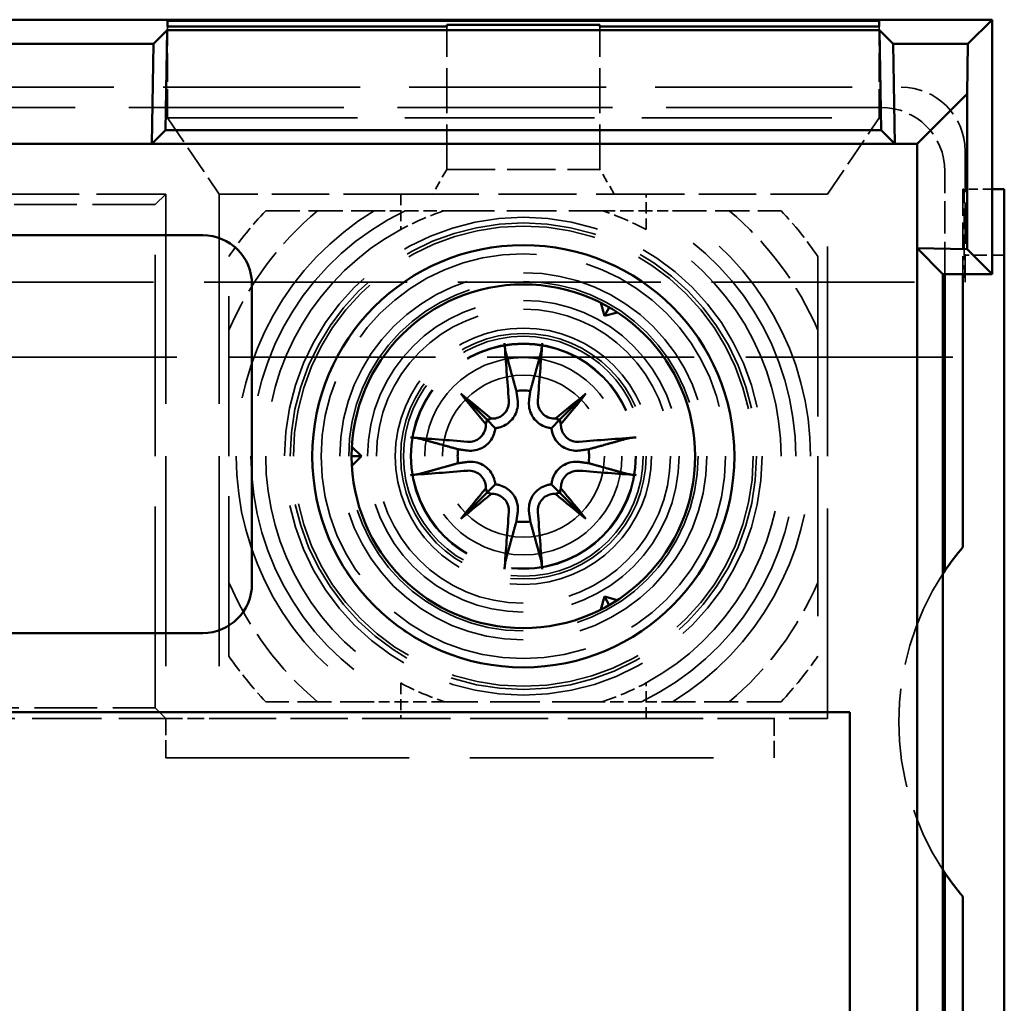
# Model space of a CAD drawing. Header units: millimetres. Extents: x 64 to 402, y 85 to 280.
# Tile 12 of 23: x 141 to 161, y 158 to 178. Entities that reach past the tile are written whole.
import ezdxf

# ---------------------------------------------------------------- set-up
doc = ezdxf.new("R2010")
doc.units = ezdxf.units.MM
doc.linetypes.add('DASHED', pattern=[0.2068, 0.1655, -0.0413])
doc.layers.add('Arêtes cachées(celduc)', color=7, linetype='DASHED', lineweight=35)
doc.layers.add('Arêtes visibles(celduc)', color=7, linetype='Continuous', lineweight=50)

msp = doc.modelspace()

# ---------------------------------------------------------------- linework, layer by layer
at = {"layer": 'Arêtes cachées(celduc)', "ltscale": 3.541607}
for p, q in [((144.328, 176.432), (144.328, 178.292)), ((158.828, 176.432), (158.828, 178.292))]:
    msp.add_line(p, q, dxfattribs=at)
at = {"layer": 'Arêtes cachées(celduc)', "ltscale": 5.540571}
for p, q in [((150.017, 175.382), (150.017, 178.292)), ((153.139, 175.382), (153.139, 178.292))]:
    msp.add_line(p, q, dxfattribs=at)
at = {"layer": 'Arêtes cachées(celduc)', "ltscale": 24.243977}
msp.add_line((104.128, 177.057), (159.278, 177.057), dxfattribs=at)
at = {"layer": 'Arêtes cachées(celduc)', "ltscale": 26.469599}
msp.add_line((158.867, 176.646), (104.128, 176.646), dxfattribs=at)
at = {"layer": 'Arêtes cachées(celduc)', "ltscale": 3.564081}
for p, q in [((144.328, 176.432), (145.378, 174.882)), ((157.778, 174.882), (158.828, 176.432))]:
    msp.add_line(p, q, dxfattribs=at)
at = {"layer": 'Arêtes cachées(celduc)', "ltscale": 23.372019}
msp.add_line((144.328, 176.432), (158.828, 176.432), dxfattribs=at)
at = {"layer": 'Arêtes cachées(celduc)', "ltscale": 5.079412}
msp.add_line((160.578, 175.757), (160.578, 173.089), dxfattribs=at)
at = {"layer": 'Arêtes cachées(celduc)', "ltscale": 1.099069}
for p, q in [((150.017, 175.382), (149.728, 174.882)), ((153.428, 174.882), (153.139, 175.382))]:
    msp.add_line(p, q, dxfattribs=at)
at = {"layer": 'Arêtes cachées(celduc)', "ltscale": 5.94463}
msp.add_line((150.017, 175.382), (153.139, 175.382), dxfattribs=at)
at = {"layer": 'Arêtes cachées(celduc)', "ltscale": 3.99049}
msp.add_line((160.167, 173.25), (160.167, 175.346), dxfattribs=at)
at = {"layer": 'Arêtes cachées(celduc)', "ltscale": 1.131714}
msp.add_line((161.128, 174.982), (160.533, 174.982), dxfattribs=at)
at = {"layer": 'Arêtes cachées(celduc)', "ltscale": 3.297266}
msp.add_line((160.533, 174.982), (160.533, 173.25), dxfattribs=at)
at = {"layer": 'Arêtes cachées(celduc)', "ltscale": 2.559421}
msp.add_line((160.561, 173.637), (160.561, 174.982), dxfattribs=at)
at = {"layer": 'Arêtes cachées(celduc)', "ltscale": 8.537317}
for p, q in [((144.29, 174.882), (139.806, 174.882)), ((139.806, 164.202), (144.29, 164.202))]:
    msp.add_line(p, q, dxfattribs=at)
at = {"layer": 'Arêtes cachées(celduc)', "ltscale": 29.98979}
for p, q in [((144.29, 174.882), (144.074, 174.665)), ((144.29, 164.202), (144.074, 164.418))]:
    msp.add_line(p, q, dxfattribs=at)
at = {"layer": 'Arêtes cachées(celduc)', "ltscale": 25.82205}
for p, q in [((144.29, 174.882), (144.29, 164.202)), ((145.378, 174.882), (145.378, 164.202)), ((157.778, 164.202), (157.778, 174.882))]:
    msp.add_line(p, q, dxfattribs=at)
at = {"layer": 'Arêtes cachées(celduc)', "ltscale": 7.043869}
for p, q in [((149.078, 174.882), (145.378, 174.882)), ((157.778, 174.882), (154.078, 174.882)), ((145.378, 164.202), (149.078, 164.202)), ((154.078, 164.202), (157.778, 164.202))]:
    msp.add_line(p, q, dxfattribs=at)
at = {"layer": 'Arêtes cachées(celduc)', "ltscale": 1.377193}
for p, q in [((149.078, 174.882), (149.078, 174.158)), ((154.078, 174.158), (154.078, 174.882)), ((149.078, 164.925), (149.078, 164.202)), ((154.078, 164.202), (154.078, 164.925))]:
    msp.add_line(p, q, dxfattribs=at)
at = {"layer": 'Arêtes cachées(celduc)', "ltscale": 9.632216}
for p, q in [((149.078, 174.882), (154.078, 174.882)), ((154.078, 164.202), (149.078, 164.202))]:
    msp.add_line(p, q, dxfattribs=at)
at = {"layer": 'Arêtes cachées(celduc)', "ltscale": 7.7132}
for p, q in [((144.074, 174.665), (140.022, 174.665)), ((140.022, 164.418), (144.074, 164.418))]:
    msp.add_line(p, q, dxfattribs=at)
at = {"layer": 'Arêtes cachées(celduc)', "ltscale": 24.775421}
msp.add_line((144.074, 164.418), (144.074, 174.665), dxfattribs=at)
at = {"layer": 'Arêtes cachées(celduc)', "ltscale": 4.213228}
for p, q in [((146.328, 174.542), (148.541, 174.542)), ((154.615, 174.542), (156.828, 174.542)), ((148.541, 164.542), (146.328, 164.542)), ((156.828, 164.542), (154.615, 164.542))]:
    msp.add_line(p, q, dxfattribs=at)
at = {"layer": 'Arêtes cachées(celduc)', "ltscale": 19.679426}
for p, q in [((145.578, 165.472), (145.578, 173.611)), ((157.578, 173.611), (157.578, 165.472))]:
    msp.add_line(p, q, dxfattribs=at)
at = {"layer": 'Arêtes cachées(celduc)', "ltscale": 1.554489}
msp.add_line((161.378, 173.637), (160.561, 173.637), dxfattribs=at)
at = {"layer": 'Arêtes cachées(celduc)', "ltscale": 2.088515}
msp.add_line((160.578, 173.089), (160.561, 173.637), dxfattribs=at)
at = {"layer": 'Arêtes cachées(celduc)', "ltscale": 24.993956}
msp.add_line((77.878, 173.089), (160.578, 173.089), dxfattribs=at)
at = {"layer": 'Arêtes cachées(celduc)', "ltscale": 25.477514}
msp.add_line((77.078, 171.559), (161.378, 171.559), dxfattribs=at)
at = {"layer": 'Arêtes cachées(celduc)', "ltscale": 2.153776}
for p, q in [((144.29, 163.402), (144.29, 164.202)), ((156.69, 164.202), (156.69, 163.402))]:
    msp.add_line(p, q, dxfattribs=at)
at = {"layer": 'Arêtes cachées(celduc)', "ltscale": 2.070764}
msp.add_line((144.29, 164.202), (145.378, 164.202), dxfattribs=at)
at = {"layer": 'Arêtes cachées(celduc)', "ltscale": 29.980658}
msp.add_line((144.29, 163.402), (156.69, 163.402), dxfattribs=at)
at = {"layer": 'Arêtes cachées(celduc)', "ltscale": 24.637936}
msp.add_circle((151.578, 169.542), 4.865, dxfattribs=at)
at = {"layer": 'Arêtes cachées(celduc)', "ltscale": 24.053135}
msp.add_circle((151.578, 169.542), 4.75, dxfattribs=at)
at = {"layer": 'Arêtes cachées(celduc)', "ltscale": 23.729984}
msp.add_circle((151.578, 169.542), 4.686, dxfattribs=at)
at = {"layer": 'Arêtes cachées(celduc)', "ltscale": 26.139452}
msp.add_circle((151.578, 169.542), 4.302, dxfattribs=at)
at = {"layer": 'Arêtes cachées(celduc)', "ltscale": 25.04991}
msp.add_circle((151.578, 169.542), 4.122, dxfattribs=at)
at = {"layer": 'Arêtes cachées(celduc)', "ltscale": 28.391726}
msp.add_circle((151.578, 169.542), 3.738, dxfattribs=at)
at = {"layer": 'Arêtes cachées(celduc)', "ltscale": 27.029799}
msp.add_circle((151.578, 169.542), 3.559, dxfattribs=at)
at = {"layer": 'Arêtes cachées(celduc)', "ltscale": 24.109137}
msp.add_circle((151.578, 169.542), 3.174, dxfattribs=at)
at = {"layer": 'Arêtes cachées(celduc)', "ltscale": 22.74721}
msp.add_circle((151.578, 169.542), 2.995, dxfattribs=at)
at = {"layer": 'Arêtes cachées(celduc)', "ltscale": 26.435396}
msp.add_circle((151.578, 169.542), 2.61, dxfattribs=at)
at = {"layer": 'Arêtes cachées(celduc)', "ltscale": 25.31909}
msp.add_circle((151.578, 169.542), 2.5, dxfattribs=at)
at = {"layer": 'Arêtes cachées(celduc)', "ltscale": 24.742567}
msp.add_circle((151.578, 169.542), 2.443, dxfattribs=at)
at = {"layer": 'Arêtes cachées(celduc)', "ltscale": 23.293562}
msp.add_circle((151.578, 169.542), 2.3, dxfattribs=at)
at = {"layer": 'Arêtes cachées(celduc)', "ltscale": 23.126406}
msp.add_circle((151.578, 169.542), 2.283, dxfattribs=at)
at = {"layer": 'Arêtes cachées(celduc)', "ltscale": 30.523277}
msp.add_circle((151.578, 169.542), 2.009, dxfattribs=at)
at = {"layer": 'Arêtes cachées(celduc)', "ltscale": 25.065899}
msp.add_circle((151.578, 169.542), 1.65, dxfattribs=at)
at = {"layer": 'Arêtes cachées(celduc)', "ltscale": 5.818777}
for start, end in [(129.9948, 156.8274), (23.1726, 50.0052), (203.1726, 230.0052), (309.9948, 336.8274)]:
    msp.add_arc((151.578, 169.542), 6.527, start, end, dxfattribs=at)
at = {"layer": 'Arêtes cachées(celduc)', "ltscale": 2.277434}
for start, end in [(136.3972, 145.8516), (34.1484, 43.6028), (214.1484, 223.6028), (316.3972, 325.8516)]:
    msp.add_arc((151.578, 169.542), 7.25, start, end, dxfattribs=at)
at = {"layer": 'Arêtes cachées(celduc)', "ltscale": 28.99468}
for start, end in [(121.2733, 238.7267), (301.2733, 58.7267)]:
    msp.add_arc((151.578, 169.542), 5.85, start, end, dxfattribs=at)
at = {"layer": 'Arêtes cachées(celduc)', "ltscale": 30.107428}
for start, end in [(115.7233, 244.2767), (295.7233, 64.2767)]:
    msp.add_arc((151.578, 169.542), 5.55, start, end, dxfattribs=at)
at = {"layer": 'Arêtes cachées(celduc)', "ltscale": 1.863662}
for start, end in [(107.7528, 118.4369), (61.5631, 72.2472), (241.5631, 252.2472), (287.7528, 298.4369)]:
    msp.add_arc((151.578, 169.542), 5.25, start, end, dxfattribs=at)
at = {"layer": 'Arêtes cachées(celduc)', "ltscale": 27.277634}
for start, end in [(118.4369, 241.5631), (298.4369, 61.5631)]:
    msp.add_arc((151.578, 169.542), 5.25, start, end, dxfattribs=at)
at = {"layer": 'Arêtes cachées(celduc)', "ltscale": 12.149771}
msp.add_arc((164.728, 164.132), 5.5, 146.7581, 213.2419, dxfattribs=at)
at = {"layer": 'Arêtes cachées(celduc)', "ltscale": 3.886938}
for centre in [(159.278, 175.756), (158.867, 175.345)]:
    msp.add_ellipse(centre, major_axis=(0.92, 0.92), ratio=0.999695, start_param=5.497939, end_param=7.068431, dxfattribs=at)
at = {"layer": 'Arêtes cachées(celduc)', "ltscale": 1.325182}
for points in [[(148.541, 174.542), (148.863, 174.542), (149.169, 174.542)], [(153.987, 174.542), (154.293, 174.542), (154.615, 174.542)], [(149.169, 164.542), (148.863, 164.542), (148.541, 164.542)], [(154.615, 164.542), (154.293, 164.542), (153.987, 164.542)]]:
    msp.add_rational_spline(points, [1, 1.00152088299, 1], degree=2, dxfattribs=at)
at = {"layer": 'Arêtes cachées(celduc)', "ltscale": 1.641739}
for points in [[(149.169, 174.542), (149.584, 174.542), (149.977, 174.542)], [(153.179, 174.542), (153.572, 174.542), (153.987, 174.542)], [(149.977, 164.542), (149.584, 164.542), (149.169, 164.542)], [(153.987, 164.542), (153.572, 164.542), (153.179, 164.542)]]:
    msp.add_rational_spline(points, [1, 1.00281082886, 1], degree=2, dxfattribs=at)
at = {"layer": 'Arêtes cachées(celduc)', "ltscale": 6.116233}
for points in [[(149.977, 174.542), (151.578, 174.542), (153.179, 174.542)], [(153.179, 164.542), (151.578, 164.542), (149.977, 164.542)]]:
    msp.add_rational_spline(points, [1, 1.05, 1], degree=2, dxfattribs=at)
at = {"layer": 'Arêtes visibles(celduc)'}
for p, q in [((161.128, 178.432), (104.128, 178.432)), ((144.328, 178.412), (158.828, 178.412)), ((144.328, 178.292), (144.328, 178.412)), ((158.828, 178.412), (158.828, 178.292)), ((161.128, 178.432), (160.636, 177.94)), ((161.128, 173.25), (161.128, 178.432)), ((144.043, 177.94), (144.322, 178.219)), ((144.322, 178.219), (144.286, 176.184)), ((144.322, 178.219), (158.834, 178.219)), ((150.017, 178.292), (144.328, 178.292)), ((153.139, 178.328), (150.017, 178.328)), ((150.017, 178.328), (150.017, 178.292)), ((153.139, 178.292), (153.139, 178.328)), ((158.828, 178.292), (153.139, 178.292)), ((158.834, 178.219), (159.113, 177.94)), ((158.87, 176.184), (158.834, 178.219)), ((140.063, 177.94), (144.043, 177.94)), ((144.007, 175.904), (144.043, 177.94)), ((159.113, 177.94), (160.636, 177.94)), ((159.113, 177.94), (159.149, 175.904)), ((160.636, 177.94), (160.619, 176.922)), ((159.601, 175.904), (160.619, 176.922)), ((160.619, 176.922), (160.619, 173.759)), ((144.286, 176.184), (144.007, 175.904)), ((144.286, 176.184), (158.87, 176.184)), ((158.87, 176.184), (159.149, 175.904)), ((144.007, 175.904), (140.099, 175.904)), ((144.007, 175.904), (144.007, 175.904)), ((159.149, 175.904), (144.007, 175.904)), ((159.601, 175.904), (159.149, 175.904)), ((159.149, 175.904), (159.149, 175.904)), ((159.601, 173.777), (159.601, 175.904)), ((161.378, 174.982), (161.128, 174.982)), ((161.378, 105.682), (161.378, 174.982)), ((139.048, 174.042), (145.048, 174.042)), ((159.601, 106.887), (159.601, 173.777)), ((160.128, 173.25), (159.601, 173.777)), ((160.619, 173.759), (159.601, 173.777)), ((160.619, 173.759), (161.128, 173.25)), ((160.128, 167.147), (160.128, 173.25)), ((160.128, 173.25), (160.167, 173.25)), ((160.167, 173.25), (161.128, 173.25)), ((160.167, 173.25), (160.167, 167.205)), ((160.533, 173.25), (160.533, 167.689)), ((146.048, 173.042), (146.048, 166.942)), ((153.228, 172.4), (153.157, 172.665)), ((153.228, 172.4), (153.328, 172.573)), ((153.494, 172.471), (153.228, 172.4)), ((150.303, 170.817), (150.832, 170.287)), ((152.853, 170.817), (152.324, 170.287)), ((150.832, 170.287), (151.005, 170.114)), ((152.324, 170.287), (152.151, 170.114)), ((148.083, 169.736), (148.278, 169.542)), ((148.278, 169.542), (148.078, 169.542)), ((148.278, 169.542), (148.083, 169.347)), ((150.832, 168.796), (151.005, 168.969)), ((152.324, 168.796), (152.151, 168.969)), ((150.303, 168.266), (150.832, 168.796)), ((152.853, 168.266), (152.324, 168.796)), ((160.128, 161.117), (160.128, 167.147)), ((153.157, 166.418), (153.228, 166.684)), ((153.228, 166.684), (153.328, 166.511)), ((153.228, 166.684), (153.494, 166.613)), ((145.048, 165.942), (139.048, 165.942)), ((107.228, 164.332), (158.228, 164.332)), ((158.228, 164.332), (158.228, 116.332)), ((160.128, 119.547), (160.128, 161.117)), ((160.167, 161.058), (160.167, 119.605)), ((160.533, 160.574), (160.533, 120.089))]:
    msp.add_line(p, q, dxfattribs=at)
for radius in [4.3, 3.5]:
    msp.add_circle((151.578, 169.542), radius, dxfattribs=at)
for centre, radius, start, end in [((145.048, 173.042), 1, 0, 90), ((151.578, 169.542), 1.339, 83.877, 96.123), ((151.578, 169.542), 1.339, 173.877, 186.123), ((151.578, 169.542), 1.339, 353.877, 6.123), ((151.578, 169.542), 1.339, 263.877, 276.123), ((164.728, 164.132), 5.5, 139.6973, 146.0253), ((164.728, 164.132), 5.5, 146.0253, 146.7581), ((145.048, 166.942), 1, 270, 0), ((164.728, 164.132), 5.5, 213.2419, 213.9747), ((164.728, 164.132), 5.5, 213.9747, 220.3027)]:
    msp.add_arc(centre, radius, start, end, dxfattribs=at)
for centre, major_axis, ratio, start_param, end_param in [((152.079, 169.59), (0.76, -7.948), 0.087156, 4.416787, 4.5667), ((151.077, 169.59), (0.76, 7.948), 0.087156, 4.858078, 5.007991), ((152.494, 170.343), (-5.205, 5.948), 0.173648, 1.341111, 1.444187), ((150.777, 168.626), (5.948, -5.205), 0.173648, 1.697406, 1.800481), ((152.379, 168.626), (5.948, 5.205), 0.173648, 1.341111, 1.444187), ((150.662, 170.343), (-5.205, -5.948), 0.173648, 1.697406, 1.800481), ((150.576, 170.264), (-0.205, -0.179), 0.868224, 2.08502, 2.445156), ((150.856, 170.544), (-0.179, -0.205), 0.868224, 0.696437, 1.056572), ((152.3, 170.544), (-0.179, 0.205), 0.868224, 2.08502, 2.445156), ((152.58, 170.264), (-0.205, 0.179), 0.868224, 0.696437, 1.056572), ((151.53, 169.041), (-7.948, 0.76), 0.087156, 4.858078, 5.007991), ((151.626, 169.041), (-7.948, -0.76), 0.087156, 4.416787, 4.5667), ((151.53, 170.043), (7.948, 0.76), 0.087156, 4.416787, 4.5667), ((151.626, 170.043), (7.948, -0.76), 0.087156, 4.858078, 5.007991), ((152.494, 168.74), (5.205, 5.948), 0.173648, 1.697406, 1.800481), ((150.777, 170.457), (-5.948, -5.205), 0.173648, 1.341111, 1.444187), ((150.576, 168.819), (0.205, -0.179), 0.868224, 0.696437, 1.056572), ((150.856, 168.539), (0.179, -0.205), 0.868224, 2.08502, 2.445156), ((152.3, 168.539), (0.179, 0.205), 0.868224, 0.696437, 1.056572), ((152.379, 170.457), (-5.948, 5.205), 0.173648, 1.697406, 1.800481), ((152.58, 168.819), (0.205, 0.179), 0.868224, 2.08502, 2.445156), ((150.662, 168.74), (5.205, -5.948), 0.173648, 1.341111, 1.444187), ((152.079, 169.494), (-0.76, -7.948), 0.087156, 4.858078, 5.007991), ((151.077, 169.494), (-0.76, 7.948), 0.087156, 4.416787, 4.5667)]:
    msp.add_ellipse(centre, major_axis=major_axis, ratio=ratio, start_param=start_param, end_param=end_param, dxfattribs=at)
for points, knots in [([(151.221, 171.646), (151.219, 171.654), (151.216, 171.665), (151.212, 171.691), (151.208, 171.711), (151.203, 171.749), (151.201, 171.773), (151.197, 171.808), (151.196, 171.826), (151.195, 171.841)], [0.05659998, 0.05659998, 0.05659998, 0.05659998, 0.06162651, 0.06162651, 0.06776774, 0.06776774, 0.07392503, 0.07392503, 0.07853581, 0.07853581, 0.07853581, 0.07853581]), ([(151.961, 171.841), (151.96, 171.826), (151.959, 171.808), (151.955, 171.773), (151.953, 171.749), (151.948, 171.711), (151.944, 171.691), (151.94, 171.665), (151.937, 171.654), (151.935, 171.646)], [0.02009358, 0.02009358, 0.02009358, 0.02009358, 0.02470436, 0.02470436, 0.03086166, 0.03086166, 0.03700288, 0.03700288, 0.04202941, 0.04202941, 0.04202941, 0.04202941]), ([(151.283, 170.678), (151.287, 170.636), (151.282, 170.59), (151.255, 170.503), (151.232, 170.463), (151.178, 170.398), (151.142, 170.368), (151.063, 170.326), (151.019, 170.313), (150.959, 170.307), (150.941, 170.307), (150.922, 170.308)], [0, 0, 0, 0, 0.01285996, 0.01285996, 0.02571992, 0.02571992, 0.03841194, 0.03841194, 0.05110395, 0.05110395, 0.05644229, 0.05644229, 0.05644229, 0.05644229]), ([(151.461, 170.695), (151.462, 170.688), (151.462, 170.681), (151.468, 170.626), (151.466, 170.574), (151.447, 170.472), (151.428, 170.422), (151.385, 170.34), (151.358, 170.301), (151.291, 170.232), (151.252, 170.202), (151.173, 170.156), (151.127, 170.137), (151.055, 170.12), (151.03, 170.116), (151.005, 170.114)], [0.2084182, 0.2084182, 0.2084182, 0.2084182, 0.21081033, 0.21081033, 0.2270141, 0.2270141, 0.24321787, 0.24321787, 0.25700514, 0.25700514, 0.27079242, 0.27079242, 0.28457969, 0.28457969, 0.29197487, 0.29197487, 0.29197487, 0.29197487]), ([(152.151, 170.114), (152.126, 170.116), (152.101, 170.12), (152.029, 170.137), (151.983, 170.156), (151.904, 170.202), (151.865, 170.232), (151.798, 170.301), (151.771, 170.34), (151.727, 170.422), (151.709, 170.472), (151.69, 170.574), (151.688, 170.626), (151.693, 170.674), (151.693, 170.681), (151.694, 170.688), (151.695, 170.695)], [-0.08116454, -0.08116454, -0.08116454, -0.08116454, -0.07376936, -0.07376936, -0.05998209, -0.05998209, -0.04619482, -0.04619482, -0.03240754, -0.03240754, -0.01620377, -0.01620377, 0, 0, 0, 0.00239212, 0.00239212, 0.00239212, 0.00239212]), ([(152.234, 170.308), (152.226, 170.308), (152.218, 170.307), (152.168, 170.308), (152.123, 170.316), (152.041, 170.351), (152.003, 170.377), (151.943, 170.437), (151.916, 170.475), (151.881, 170.557), (151.872, 170.602), (151.871, 170.656), (151.872, 170.667), (151.873, 170.678)], [0.02354357, 0.02354357, 0.02354357, 0.02354357, 0.0258252, 0.0258252, 0.03851169, 0.03851169, 0.05119818, 0.05119818, 0.06396747, 0.06396747, 0.07673675, 0.07673675, 0.08003868, 0.08003868, 0.08003868, 0.08003868]), ([(150.812, 170.197), (150.812, 170.19), (150.812, 170.182), (150.812, 170.132), (150.803, 170.087), (150.769, 170.004), (150.743, 169.966), (150.683, 169.906), (150.645, 169.88), (150.562, 169.845), (150.517, 169.836), (150.464, 169.835), (150.453, 169.835), (150.442, 169.836)], [0.02354357, 0.02354357, 0.02354357, 0.02354357, 0.0258252, 0.0258252, 0.03851169, 0.03851169, 0.05119818, 0.05119818, 0.06396747, 0.06396747, 0.07673675, 0.07673675, 0.08003868, 0.08003868, 0.08003868, 0.08003868]), ([(152.714, 169.836), (152.672, 169.833), (152.626, 169.838), (152.54, 169.865), (152.499, 169.887), (152.434, 169.942), (152.405, 169.977), (152.363, 170.057), (152.35, 170.101), (152.344, 170.161), (152.343, 170.179), (152.344, 170.197)], [0, 0, 0, 0, 0.01285996, 0.01285996, 0.02571992, 0.02571992, 0.03841194, 0.03841194, 0.05110395, 0.05110395, 0.05644229, 0.05644229, 0.05644229, 0.05644229]), ([(151.005, 170.114), (151.003, 170.09), (150.999, 170.064), (150.982, 169.993), (150.964, 169.947), (150.918, 169.867), (150.888, 169.828), (150.819, 169.762), (150.78, 169.735), (150.698, 169.691), (150.648, 169.673), (150.546, 169.653), (150.493, 169.652), (150.446, 169.656), (150.439, 169.657), (150.432, 169.658), (150.425, 169.659)], [-0.08116454, -0.08116454, -0.08116454, -0.08116454, -0.07376936, -0.07376936, -0.05998209, -0.05998209, -0.04619482, -0.04619482, -0.03240754, -0.03240754, -0.01620377, -0.01620377, 0, 0, 0, 0.00239212, 0.00239212, 0.00239212, 0.00239212]), ([(152.731, 169.659), (152.724, 169.658), (152.717, 169.657), (152.663, 169.652), (152.61, 169.653), (152.508, 169.673), (152.458, 169.691), (152.376, 169.735), (152.337, 169.762), (152.268, 169.828), (152.238, 169.867), (152.192, 169.947), (152.174, 169.993), (152.157, 170.064), (152.153, 170.09), (152.151, 170.114)], [0.2084182, 0.2084182, 0.2084182, 0.2084182, 0.21081033, 0.21081033, 0.2270141, 0.2270141, 0.24321787, 0.24321787, 0.25700514, 0.25700514, 0.27079242, 0.27079242, 0.28457969, 0.28457969, 0.29197487, 0.29197487, 0.29197487, 0.29197487]), ([(149.278, 169.925), (149.294, 169.924), (149.311, 169.922), (149.347, 169.919), (149.371, 169.916), (149.409, 169.911), (149.429, 169.908), (149.455, 169.903), (149.466, 169.901), (149.473, 169.899)], [0.02009358, 0.02009358, 0.02009358, 0.02009358, 0.02470436, 0.02470436, 0.03086166, 0.03086166, 0.03700288, 0.03700288, 0.04202941, 0.04202941, 0.04202941, 0.04202941]), ([(153.682, 169.899), (153.69, 169.901), (153.701, 169.903), (153.727, 169.908), (153.747, 169.911), (153.785, 169.916), (153.809, 169.919), (153.845, 169.922), (153.862, 169.924), (153.878, 169.925)], [0.05659998, 0.05659998, 0.05659998, 0.05659998, 0.06162651, 0.06162651, 0.06776774, 0.06776774, 0.07392503, 0.07392503, 0.07853581, 0.07853581, 0.07853581, 0.07853581]), ([(150.425, 169.424), (150.432, 169.425), (150.439, 169.426), (150.493, 169.432), (150.546, 169.43), (150.648, 169.41), (150.698, 169.392), (150.78, 169.348), (150.819, 169.321), (150.888, 169.255), (150.918, 169.216), (150.964, 169.136), (150.982, 169.09), (150.999, 169.019), (151.003, 168.994), (151.005, 168.969)], [0.2084182, 0.2084182, 0.2084182, 0.2084182, 0.21081033, 0.21081033, 0.2270141, 0.2270141, 0.24321787, 0.24321787, 0.25700514, 0.25700514, 0.27079242, 0.27079242, 0.28457969, 0.28457969, 0.29197487, 0.29197487, 0.29197487, 0.29197487]), ([(152.151, 168.969), (152.153, 168.994), (152.157, 169.019), (152.174, 169.09), (152.192, 169.136), (152.238, 169.216), (152.268, 169.255), (152.337, 169.321), (152.376, 169.348), (152.458, 169.392), (152.508, 169.41), (152.61, 169.43), (152.663, 169.432), (152.71, 169.427), (152.717, 169.426), (152.724, 169.425), (152.731, 169.424)], [-0.08116454, -0.08116454, -0.08116454, -0.08116454, -0.07376936, -0.07376936, -0.05998209, -0.05998209, -0.04619482, -0.04619482, -0.03240754, -0.03240754, -0.01620377, -0.01620377, 0, 0, 0, 0.00239212, 0.00239212, 0.00239212, 0.00239212]), ([(149.473, 169.185), (149.466, 169.182), (149.455, 169.18), (149.429, 169.175), (149.409, 169.172), (149.371, 169.167), (149.347, 169.164), (149.311, 169.161), (149.294, 169.16), (149.278, 169.158)], [0.05659998, 0.05659998, 0.05659998, 0.05659998, 0.06162651, 0.06162651, 0.06776774, 0.06776774, 0.07392503, 0.07392503, 0.07853581, 0.07853581, 0.07853581, 0.07853581]), ([(150.442, 169.247), (150.484, 169.25), (150.53, 169.246), (150.616, 169.219), (150.656, 169.196), (150.722, 169.142), (150.751, 169.106), (150.793, 169.027), (150.806, 168.982), (150.812, 168.923), (150.813, 168.904), (150.812, 168.886)], [0, 0, 0, 0, 0.01283183, 0.01283183, 0.02566366, 0.02566366, 0.0383838, 0.0383838, 0.05110394, 0.05110394, 0.05644228, 0.05644228, 0.05644228, 0.05644228]), ([(152.344, 168.886), (152.344, 168.894), (152.344, 168.901), (152.344, 168.951), (152.353, 168.996), (152.387, 169.079), (152.413, 169.117), (152.473, 169.177), (152.511, 169.203), (152.594, 169.238), (152.639, 169.247), (152.692, 169.248), (152.703, 169.248), (152.714, 169.247)], [0.02354357, 0.02354357, 0.02354357, 0.02354357, 0.0258252, 0.0258252, 0.03851169, 0.03851169, 0.05119818, 0.05119818, 0.06396747, 0.06396747, 0.07673675, 0.07673675, 0.08003868, 0.08003868, 0.08003868, 0.08003868]), ([(153.878, 169.158), (153.862, 169.16), (153.845, 169.161), (153.809, 169.164), (153.785, 169.167), (153.747, 169.172), (153.727, 169.175), (153.701, 169.18), (153.69, 169.182), (153.682, 169.185)], [0.02009358, 0.02009358, 0.02009358, 0.02009358, 0.02470436, 0.02470436, 0.03086166, 0.03086166, 0.03700288, 0.03700288, 0.04202941, 0.04202941, 0.04202941, 0.04202941]), ([(151.005, 168.969), (151.03, 168.967), (151.055, 168.963), (151.127, 168.946), (151.173, 168.927), (151.252, 168.882), (151.291, 168.851), (151.358, 168.782), (151.385, 168.743), (151.428, 168.662), (151.447, 168.612), (151.466, 168.509), (151.468, 168.457), (151.463, 168.41), (151.462, 168.403), (151.462, 168.396), (151.461, 168.388)], [-0.08116454, -0.08116454, -0.08116454, -0.08116454, -0.07376936, -0.07376936, -0.05998209, -0.05998209, -0.04619482, -0.04619482, -0.03240754, -0.03240754, -0.01620377, -0.01620377, 0, 0, 0, 0.00239212, 0.00239212, 0.00239212, 0.00239212]), ([(151.695, 168.388), (151.694, 168.396), (151.693, 168.403), (151.688, 168.457), (151.69, 168.509), (151.709, 168.612), (151.727, 168.662), (151.771, 168.743), (151.798, 168.782), (151.865, 168.851), (151.904, 168.882), (151.983, 168.927), (152.029, 168.946), (152.101, 168.963), (152.126, 168.967), (152.151, 168.969)], [0.2084182, 0.2084182, 0.2084182, 0.2084182, 0.21081033, 0.21081033, 0.2270141, 0.2270141, 0.24321787, 0.24321787, 0.25700514, 0.25700514, 0.27079242, 0.27079242, 0.28457969, 0.28457969, 0.29197487, 0.29197487, 0.29197487, 0.29197487]), ([(150.922, 168.775), (150.93, 168.776), (150.938, 168.776), (150.987, 168.775), (151.032, 168.767), (151.115, 168.732), (151.153, 168.706), (151.213, 168.647), (151.24, 168.609), (151.275, 168.526), (151.284, 168.481), (151.284, 168.428), (151.284, 168.417), (151.283, 168.405)], [0.02354357, 0.02354357, 0.02354357, 0.02354357, 0.0258252, 0.0258252, 0.03851169, 0.03851169, 0.05119818, 0.05119818, 0.06396747, 0.06396747, 0.07673675, 0.07673675, 0.08003868, 0.08003868, 0.08003868, 0.08003868]), ([(151.873, 168.405), (151.869, 168.448), (151.874, 168.494), (151.901, 168.58), (151.924, 168.62), (151.978, 168.686), (152.014, 168.715), (152.093, 168.757), (152.137, 168.77), (152.197, 168.776), (152.215, 168.776), (152.234, 168.775)], [0, 0, 0, 0, 0.01285996, 0.01285996, 0.02571992, 0.02571992, 0.03841194, 0.03841194, 0.05110395, 0.05110395, 0.05644229, 0.05644229, 0.05644229, 0.05644229]), ([(151.195, 167.242), (151.196, 167.258), (151.197, 167.275), (151.201, 167.311), (151.203, 167.335), (151.208, 167.372), (151.212, 167.392), (151.216, 167.418), (151.219, 167.429), (151.221, 167.437)], [0.02009358, 0.02009358, 0.02009358, 0.02009358, 0.02470436, 0.02470436, 0.03086166, 0.03086166, 0.03700288, 0.03700288, 0.04202941, 0.04202941, 0.04202941, 0.04202941]), ([(151.935, 167.437), (151.937, 167.429), (151.94, 167.418), (151.944, 167.392), (151.948, 167.372), (151.953, 167.335), (151.955, 167.311), (151.959, 167.275), (151.96, 167.258), (151.961, 167.242)], [0.05659998, 0.05659998, 0.05659998, 0.05659998, 0.06162651, 0.06162651, 0.06776774, 0.06776774, 0.07392503, 0.07392503, 0.07853581, 0.07853581, 0.07853581, 0.07853581])]:
    msp.add_open_spline(points, degree=3, knots=knots, dxfattribs=at)
for points, weights in [([(151.221, 171.646), (151.352, 171.173), (151.435, 170.873)], [1.00324421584, 1.02820642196, 1]), ([(151.721, 170.873), (151.804, 171.173), (151.935, 171.646)], [1, 1.02820642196, 1.00324421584]), ([(151.435, 170.873), (151.449, 170.777), (151.461, 170.695)], [1, 1.07456653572, 1.14872900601]), ([(151.695, 170.695), (151.707, 170.777), (151.721, 170.873)], [1.14872900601, 1.07456653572, 1]), ([(150.247, 169.684), (149.947, 169.767), (149.473, 169.899)], [1, 1.02820642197, 1.00324421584]), ([(153.682, 169.899), (153.209, 169.767), (152.909, 169.684)], [1.00324421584, 1.02820642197, 1]), ([(150.425, 169.659), (150.342, 169.671), (150.247, 169.684)], [1.14872900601, 1.07456653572, 1]), ([(152.909, 169.684), (152.814, 169.671), (152.731, 169.659)], [1, 1.07456653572, 1.14872900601]), ([(149.473, 169.185), (149.947, 169.316), (150.247, 169.399)], [1.00324421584, 1.02820642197, 1]), ([(150.247, 169.399), (150.342, 169.412), (150.425, 169.424)], [1, 1.07456653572, 1.14872900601]), ([(152.731, 169.424), (152.814, 169.412), (152.909, 169.399)], [1.14872900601, 1.07456653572, 1]), ([(152.909, 169.399), (153.209, 169.316), (153.682, 169.185)], [1, 1.02820642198, 1.00324421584]), ([(151.461, 168.388), (151.449, 168.306), (151.435, 168.21)], [1.14872900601, 1.07456653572, 1]), ([(151.721, 168.21), (151.707, 168.306), (151.695, 168.388)], [1, 1.07456653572, 1.14872900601]), ([(151.435, 168.21), (151.352, 167.91), (151.221, 167.437)], [1, 1.02820642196, 1.00324421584]), ([(151.935, 167.437), (151.804, 167.91), (151.721, 168.21)], [1.00324421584, 1.02820642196, 1])]:
    msp.add_rational_spline(points, weights, degree=2, dxfattribs=at)

doc.saveas('drawing.dxf')
